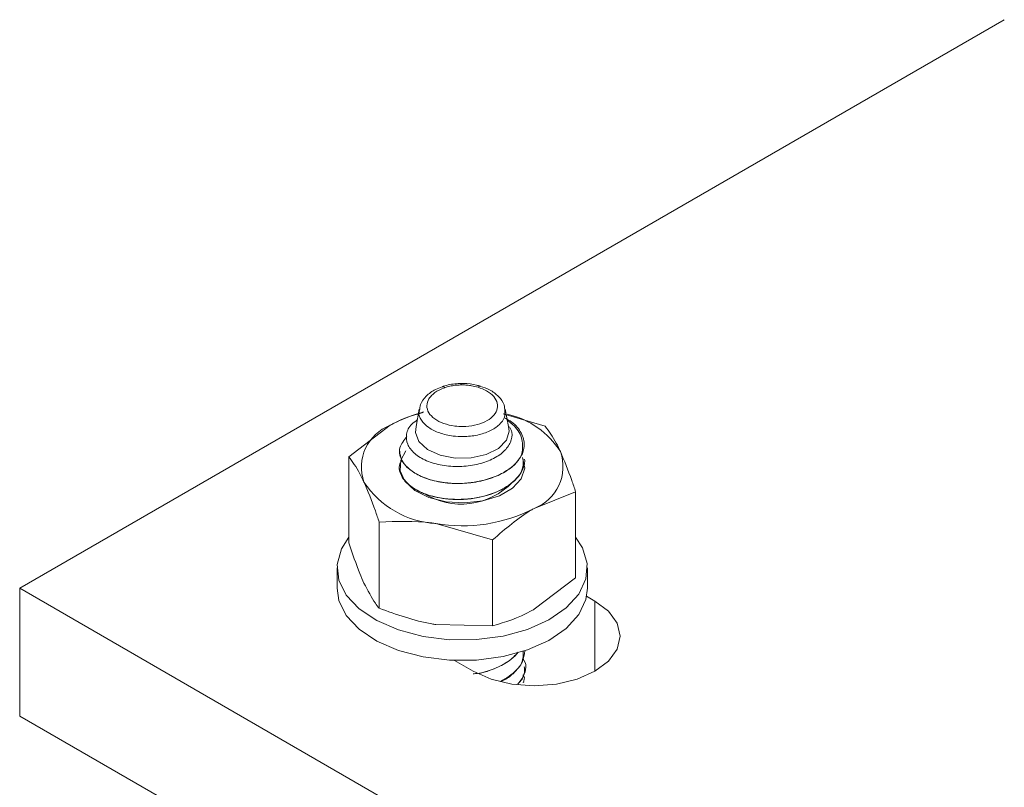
# Model space of a CAD drawing. Header units: millimetres. Extents: x 365 to 1993, y -46 to 1838.
# Tile 5 of 50: x 365 to 428, y 311 to 360. Entities that reach past the tile are written whole.
import ezdxf

# ---------------------------------------------------------------- set-up
doc = ezdxf.new("R2010")
doc.units = ezdxf.units.MM

msp = doc.modelspace()

# ---------------------------------------------------------------- linework, layer by layer
at = {"color": 7, "linetype": 'Continuous', "lineweight": 15}
for p, q in [((365.193, 323.529), (428.126, 359.859)), ((390.727, 334.968), (390.524, 333.867)), ((396.431, 333.869), (396.229, 334.965)), ((396.096, 334.668), (398.785, 333.876)), ((386.228, 331.934), (388.881, 333.94)), ((389.477, 332.289), (389.477, 332.28)), ((386.228, 326.431), (386.228, 331.934)), ((397.477, 331.77), (397.477, 331.778)), ((400.727, 329.691), (398.074, 328.633)), ((400.727, 324.188), (400.727, 329.691)), ((388.17, 322.246), (388.17, 327.748)), ((395.42, 326.627), (391.795, 327.662)), ((395.42, 321.124), (395.42, 326.627)), ((385.477, 324.836), (385.477, 323.529)), ((401.478, 323.529), (401.478, 324.836)), ((400.727, 324.188), (398.074, 322.182)), ((471.259, 262.299), (365.193, 323.529)), ((365.193, 323.529), (365.193, 315.364)), ((401.429, 323.021), (401.963, 322.713)), ((395.42, 321.124), (391.795, 321.211)), ((397.477, 319.522), (397.477, 319.53)), ((394.185, 318.222), (392.977, 318.92)), ((397.477, 318.501), (397.477, 318.509)), ((397.477, 317.48), (397.477, 317.488)), ((471.259, 254.133), (365.193, 315.364))]:
    msp.add_line(p, q, dxfattribs=at)
at = {"color": 8, "linetype": 'Continuous', "lineweight": 15}
msp.add_line((401.963, 322.713), (401.963, 318.222), dxfattribs=at)
at = {"color": 7, "linetype": 'Continuous', "lineweight": 15, "flags": 128}
for points in [[(396.431, 333.869), (396.477, 333.565), (396.302, 332.981), (395.796, 332.465), (395.018, 332.078), (394.06, 331.865), (393.033, 331.851), (392.059, 332.038), (391.251, 332.403), (390.703, 332.905), (390.481, 333.484), (390.524, 333.867)], [(389.884, 332.3), (389.547, 331.716), (389.503, 331.028), (389.811, 330.363), (390.446, 329.78), (391.349, 329.331), (392.442, 329.056), (393.627, 328.979), (394.799, 329.107), (395.853, 329.428), (396.696, 329.915), (397.253, 330.524), (397.475, 331.2), (397.341, 331.884), (397.341, 331.884)], [(386.228, 326.788), (385.754, 326.04), (385.486, 325.053), (385.592, 324.056), (386.067, 323.096), (386.888, 322.217), (388.017, 321.46), (389.402, 320.862), (390.977, 320.449), (392.669, 320.241), (394.399, 320.248), (396.085, 320.47), (397.65, 320.895)], [(397.65, 320.895), (399.02, 321.505), (400.131, 322.271), (400.93, 323.157), (401.381, 324.121), (401.463, 325.118), (401.171, 326.103), (400.727, 326.788)], [(385.477, 323.529), (385.592, 322.75), (386.067, 321.79), (386.888, 320.911), (388.017, 320.154), (389.402, 319.555), (390.977, 319.142), (392.669, 318.935), (394.399, 318.942), (396.085, 319.163), (397.65, 319.589)], [(397.65, 319.589), (399.02, 320.199), (400.131, 320.964), (400.93, 321.85), (401.381, 322.814), (401.478, 323.529)], [(401.963, 322.713), (402.837, 322.055), (403.386, 321.289), (403.574, 320.468), (403.386, 319.646), (402.837, 318.88), (401.963, 318.222), (400.824, 317.718), (399.497, 317.401), (398.074, 317.293), (396.65, 317.401), (395.324, 317.718), (394.185, 318.222)]]:
    msp.add_lwpolyline(points, dxfattribs=at)
at = {"color": 7, "linetype": 'Continuous', "lineweight": 15}
for centre, radius, start, end in [((392.756, 327.035), 7.917, 102.91564, 119.2984), ((395.172, 329.354), 5.426, 32.3521, 77.14414), ((389.893, 331.267), 2.858, 110.74195, 199.46177), ((395.831, 332.851), 1.665, 330.29761, 334.53976), ((397.062, 331.305), 2.858, 290.74175, 19.46116), ((392.15, 333.585), 5.933, 213.43734, 266.56804), ((393.41, 333.453), 4.546, 237.81587, 316.30812), ((393.489, 337.495), 9.978, 260.22864, 297.35718)]:
    msp.add_arc(centre, radius, start, end, dxfattribs=at)
for points, knots in [([(392.206, 336.399), (392.06, 336.347), (391.661, 336.204), (391.159, 335.831), (390.791, 335.353), (390.765, 335.011), (390.755, 334.881)], [0, 0, 0, 0, 0.1851345, 0.5075154, 0.8138792, 1, 1, 1, 1]), ([(392.368, 336.344), (392.242, 336.295), (391.898, 336.164), (391.557, 335.91), (391.288, 335.569), (391.173, 335.191), (391.303, 334.738), (391.686, 334.337), (392.273, 334.037), (392.922, 333.886), (393.605, 333.848), (394.286, 333.924), (394.95, 334.148), (395.449, 334.487), (395.731, 334.904), (395.762, 335.358), (395.531, 335.794), (395.09, 336.153), (394.682, 336.303), (394.495, 336.371)], [0, 0, 0, 0, 0.037684, 0.102525, 0.134591, 0.199413, 0.264525, 0.329266, 0.39314, 0.456136, 0.500096, 0.562774, 0.625459, 0.688083, 0.751243, 0.815307, 0.880156, 0.945261, 1, 1, 1, 1]), ([(392.205, 336.401), (392.218, 336.406), (392.253, 336.421), (392.308, 336.393), (392.35, 336.361), (392.363, 336.348), (392.368, 336.344)], [0, 0, 0, 0, 0.292957, 0.77697, 0.915324, 1, 1, 1, 1]), ([(393.41, 336.609), (393.346, 336.608), (392.992, 336.604), (392.569, 336.534), (392.263, 336.426), (392.208, 336.406)], [0, 0, 0, 0, 0.153068, 0.847169, 1, 1, 1, 1]), ([(393.418, 336.52), (393.321, 336.517), (393.1, 336.51), (392.772, 336.461), (392.521, 336.397), (392.395, 336.353), (392.368, 336.344)], [0, 0, 0, 0, 0.261194, 0.600249, 0.914332, 1, 1, 1, 1]), ([(394.639, 336.437), (394.558, 336.462), (394.228, 336.566), (393.794, 336.619), (393.462, 336.61), (393.41, 336.609)], [0, 0, 0, 0, 0.214785, 0.8777, 1, 1, 1, 1]), ([(393.418, 336.52), (393.417, 336.525), (393.417, 336.538), (393.415, 336.576), (393.412, 336.611), (393.411, 336.606), (393.41, 336.605)], [0, 0, 0, 0, 0.094312, 0.219937, 0.773396, 1, 1, 1, 1]), ([(394.495, 336.371), (394.359, 336.409), (394.131, 336.472), (393.782, 336.514), (393.558, 336.522), (393.437, 336.52), (393.418, 336.52)], [0, 0, 0, 0, 0.401293, 0.674871, 0.948409, 1, 1, 1, 1]), ([(394.639, 336.434), (394.629, 336.439), (394.599, 336.451), (394.551, 336.422), (394.512, 336.389), (394.5, 336.376), (394.495, 336.371)], [0, 0, 0, 0, 0.256879, 0.764984, 0.911874, 1, 1, 1, 1]), ([(396.195, 334.855), (396.19, 334.985), (396.179, 335.326), (395.821, 335.802), (395.298, 336.209), (394.841, 336.362), (394.638, 336.43)], [0, 0, 0, 0, 0.17773, 0.462421, 0.761823, 1, 1, 1, 1]), ([(388.881, 333.94), (388.944, 333.976), (389.662, 334.385), (390.365, 334.599), (391.006, 334.793)], [0, 0, 0, 0, 0.087711, 1, 1, 1, 1]), ([(396.503, 333.842), (396.56, 333.729), (396.72, 333.41), (396.599, 332.848), (396.171, 332.239), (395.409, 331.741), (394.421, 331.402), (393.301, 331.271), (392.171, 331.355), (391.16, 331.65), (390.382, 332.127), (389.924, 332.728), (389.872, 333.386), (390.106, 333.935), (390.476, 334.194), (390.6, 334.282)], [0, 0, 0, 0, 0.042474, 0.11972, 0.199133, 0.278857, 0.359785, 0.441974, 0.524457, 0.609094, 0.693687, 0.780229, 0.867298, 0.955371, 1, 1, 1, 1]), ([(396.178, 334.413), (396.302, 334.353), (396.765, 334.126), (397.244, 333.549), (397.519, 332.819), (397.391, 332.346), (397.334, 332.135)], [0, 0, 0, 0, 0.113829, 0.426842, 0.745228, 1, 1, 1, 1]), ([(397.277, 332.026), (397.321, 332.324), (397.41, 332.924), (397.043, 333.724), (396.548, 334.118), (396.357, 334.271)], [0, 0, 0, 0, 0.375733, 0.758704, 1, 1, 1, 1]), ([(399.756, 332.257), (399.668, 332.441), (399.339, 333.123), (399.019, 333.558), (398.785, 333.876)], [0, 0, 0, 0, 0.268632, 1, 1, 1, 1]), ([(397.277, 332.026), (397.18, 331.873), (396.874, 331.392), (395.889, 330.717), (394.286, 330.239), (392.423, 330.187), (390.659, 330.642), (389.594, 331.523), (389.345, 332.476), (389.756, 332.992), (389.943, 333.226)], [0, 0, 0, 0, 0.060926, 0.19084, 0.322939, 0.452773, 0.607447, 0.761252, 0.891416, 1, 1, 1, 1]), ([(387.199, 330.315), (387.111, 330.498), (386.782, 331.18), (386.462, 331.616), (386.228, 331.934)], [0, 0, 0, 0, 0.268634, 1, 1, 1, 1]), ([(397.368, 331.782), (397.377, 331.519), (397.393, 331.089), (396.844, 330.375), (395.899, 329.695), (394.283, 329.218), (392.425, 329.166), (390.65, 329.623), (389.621, 330.499), (389.334, 331.28), (389.584, 331.636), (389.635, 331.709)], [0, 0, 0, 0, 0.094697, 0.154337, 0.281508, 0.410819, 0.537912, 0.68932, 0.839878, 0.967294, 1, 1, 1, 1]), ([(389.483, 332.28), (389.505, 332.102), (389.555, 331.695), (390.036, 331.13), (390.817, 330.651), (391.811, 330.33), (392.917, 330.196), (394.117, 330.246), (395.254, 330.499), (396.211, 330.934), (396.944, 331.477), (397.198, 331.905), (397.335, 332.136)], [0, 0, 0, 0, 0.086505, 0.198103, 0.297904, 0.39722, 0.503279, 0.594303, 0.708292, 0.808944, 0.897365, 1, 1, 1, 1]), ([(389.549, 330.876), (389.563, 330.831), (389.623, 330.64), (389.901, 330.254), (390.347, 329.91), (390.738, 329.707), (390.855, 329.655), (390.901, 329.634), (390.912, 329.63), (390.913, 329.629), (390.913, 329.629), (390.914, 329.629), (390.914, 329.629), (390.914, 329.629), (390.914, 329.629), (390.915, 329.628), (390.916, 329.627), (390.923, 329.625), (391.021, 329.582), (391.523, 329.392), (392.455, 329.198), (393.639, 329.189), (394.786, 329.349), (395.798, 329.69), (396.492, 330.114), (396.924, 330.491), (397.296, 330.955), (397.482, 331.419), (397.47, 331.723), (397.469, 331.77)], [0, 0, 0, 0, 0.0214263, 0.0918344, 0.1951098, 0.2193133, 0.2314172, 0.2344432, 0.2348214, 0.2349156, 0.2349401, 0.2349514, 0.2349533, 0.2349552, 0.2349653, 0.2350079, 0.2351807, 0.235549, 0.2373039, 0.2676457, 0.3943203, 0.4890637, 0.5657257, 0.6877314, 0.7698926, 0.8088063, 0.8748743, 0.9806776, 1, 1, 1, 1]), ([(400.727, 329.691), (400.646, 329.938), (400.329, 330.898), (400, 331.678), (399.756, 332.257)], [0, 0, 0, 0, 0.257558, 1, 1, 1, 1]), ([(388.17, 327.748), (388.089, 327.996), (387.772, 328.956), (387.443, 329.736), (387.199, 330.315)], [0, 0, 0, 0, 0.25755, 1, 1, 1, 1]), ([(398.074, 328.633), (398.011, 328.596), (397.115, 328.072), (396.237, 327.323), (395.42, 326.627)], [0, 0, 0, 0, 0.0702077, 1, 1, 1, 1]), ([(391.795, 327.662), (391.709, 327.675), (390.485, 327.857), (389.286, 327.801), (388.17, 327.748)], [0, 0, 0, 0, 0.0702208, 1, 1, 1, 1]), ([(387.199, 323.864), (387.111, 324.062), (386.782, 324.796), (386.462, 325.741), (386.228, 326.431)], [0, 0, 0, 0, 0.2686344, 1, 1, 1, 1]), ([(388.17, 322.246), (388.089, 322.35), (387.772, 322.754), (387.443, 323.391), (387.199, 323.864)], [0, 0, 0, 0, 0.25755, 1, 1, 1, 1]), ([(391.795, 321.211), (391.709, 321.225), (390.485, 321.421), (389.286, 321.848), (388.17, 322.246)], [0, 0, 0, 0, 0.0702208, 1, 1, 1, 1]), ([(398.074, 322.182), (398.011, 322.146), (397.115, 321.636), (396.237, 321.371), (395.42, 321.124)], [0, 0, 0, 0, 0.0702077, 1, 1, 1, 1]), ([(397.032, 319.433), (397.007, 319.397), (396.761, 319.038), (395.872, 318.506), (394.804, 318.075), (394.208, 318.059), (394.186, 318.059)], [0, 0, 0, 0, 0.051031, 0.512753, 0.982242, 1, 1, 1, 1]), ([(394.225, 318.063), (394.293, 318.069), (394.753, 318.108), (395.531, 318.369), (396.463, 318.82), (396.857, 319.232), (397.054, 319.438)], [0, 0, 0, 0, 0.055892, 0.3771, 0.688581, 1, 1, 1, 1]), ([(397.368, 319.534), (397.376, 319.271), (397.39, 318.843), (396.875, 318.146), (396.3, 317.801), (395.919, 317.573)], [0, 0, 0, 0, 0.349023, 0.568837, 1, 1, 1, 1]), ([(395.934, 317.571), (395.985, 317.59), (396.308, 317.714), (396.832, 318.135), (397.385, 318.777), (397.445, 319.292), (397.472, 319.522)], [0, 0, 0, 0, 0.0482528, 0.3108545, 0.6915385, 1, 1, 1, 1]), ([(397.04, 317.417), (397.089, 317.467), (397.339, 317.716), (397.478, 318.101), (397.453, 318.417), (397.447, 318.501)], [0, 0, 0, 0, 0.152848, 0.775212, 1, 1, 1, 1]), ([(397.361, 319.014), (397.38, 318.989), (397.675, 318.596), (397.478, 317.987), (397.125, 317.516), (397.044, 317.408)], [0, 0, 0, 0, 0.051639, 0.78318, 1, 1, 1, 1]), ([(397.356, 318), (397.379, 317.972), (397.505, 317.815), (397.43, 317.638), (397.368, 317.493)], [0, 0, 0, 0, 0.177446, 1, 1, 1, 1])]:
    msp.add_open_spline(points, degree=3, knots=knots, dxfattribs=at)
at = {"color": 8, "linetype": 'Continuous', "lineweight": 15}
msp.add_open_spline([(396.205, 334.872), (396.21, 334.736), (396.221, 334.423), (395.878, 333.965), (395.276, 333.56), (394.464, 333.292), (393.633, 333.201), (392.799, 333.246), (392.008, 333.426), (391.285, 333.785), (390.843, 334.262), (390.664, 334.651), (390.731, 334.852), (390.739, 334.873)], degree=3, knots=[0, 0, 0, 0, 0.079303, 0.183022, 0.286095, 0.389389, 0.492628, 0.565021, 0.668836, 0.774012, 0.880389, 0.987145, 1, 1, 1, 1], dxfattribs=at)

doc.saveas('drawing.dxf')
